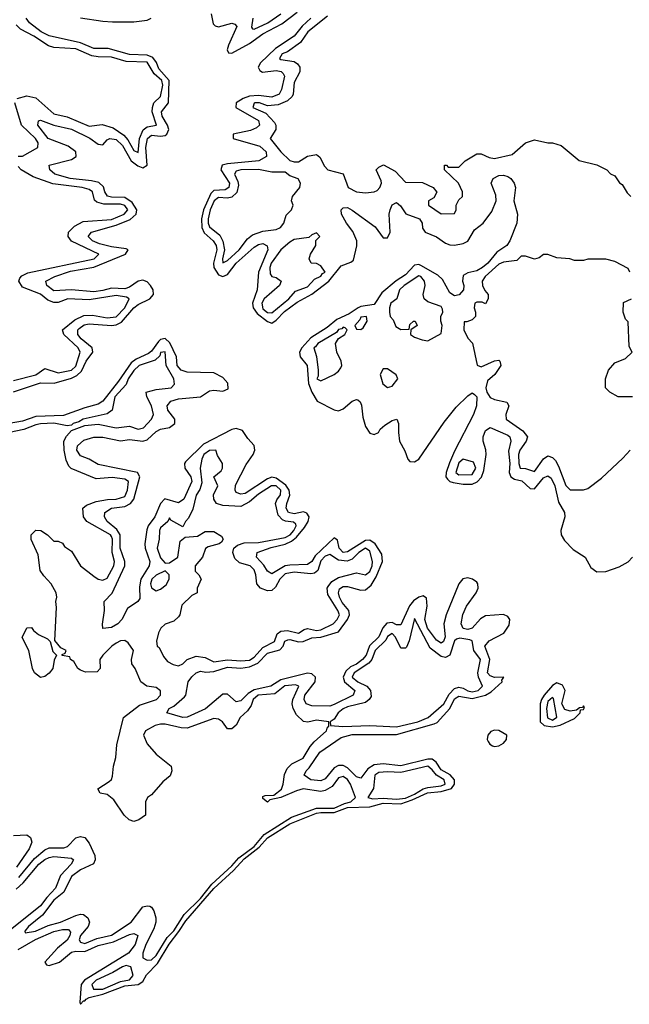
# Model space of a CAD drawing. Header units: inches. Extents: x 2668334 to 2765628, y 828034 to 955234.
# Tile 126 of 218: x 2736857 to 2739596, y 832361 to 836784. Entities that reach past the tile are written whole.
import ezdxf

# ---------------------------------------------------------------- set-up
doc = ezdxf.new("R2010")
doc.units = ezdxf.units.IN
doc.header["$MEASUREMENT"] = 0
doc.layers.add('C7833', color=7, linetype='Continuous')

msp = doc.modelspace()

# ---------------------------------------------------------------- linework, layer by layer
at = {"layer": 'C7833', "color": 4}
for points, elevation in [([(2737717.7, 836810), (2737725.8, 836765.8), (2737735.8, 836755.8), (2737750, 836752.3), (2737810, 836768.9), (2737824.2, 836764.2), (2737832.6, 836752.6), (2737794.7, 836670), (2737788.9, 836648.9), (2737795.5, 836635.5), (2737810, 836633.4), (2737890, 836676.3), (2737950, 836720.2), (2738034.2, 836765.8), (2738103, 836817)], 4), ([(2737903.8, 836790), (2737898.8, 836750), (2737902.5, 836742.5), (2737910, 836742), (2737972, 836770), (2738029.6, 836810)], 8), ([(2738239.8, 836800.2), (2738152.2, 836730), (2738118.9, 836681.1), (2738059.9, 836640.1), (2738036, 836630), (2738024, 836610), (2738030, 836605.5), (2738090, 836595.5), (2738105.3, 836585.3), (2738116.3, 836570), (2738115.5, 836550), (2738090, 836502), (2738086.4, 836450), (2738081.3, 836438.7), (2738060.6, 836419.4), (2738018.9, 836401.1), (2737970, 836396.9), (2737934, 836410), (2737914, 836410), (2737910.7, 836409.3), (2737903.8, 836390), (2737963.6, 836363.6), (2738002, 836322), (2738008.2, 836310), (2738008, 836290), (2737982, 836250), (2738030, 836190.8), (2738070, 836151), (2738090, 836144.7), (2738110, 836146), (2738150, 836171), (2738190, 836178), (2738206, 836166), (2738226.4, 836126.4), (2738242, 836110), (2738310.8, 836090.8), (2738332, 836030), (2738370, 836011.3), (2738410, 836006), (2738450, 836011.3), (2738463.1, 836016.9), (2738475.3, 836030), (2738482, 836050), (2738480.4, 836060.4), (2738458, 836110), (2738470, 836122), (2738492, 836132), (2738543.6, 836103.6), (2738590, 836054), (2738667.3, 836052.7), (2738714, 836030), (2738731.6, 836008.4), (2738716.9, 835983.1), (2738694, 835970), (2738694, 835950), (2738750, 835912), (2738810, 835914), (2738818, 835930), (2738818, 835950), (2738830, 835974), (2738846, 835990), (2738846, 836010), (2738828, 836050), (2738766, 836110), (2738766, 836130), (2738774, 836130), (2738782, 836122), (2738830, 836122), (2738858, 836150), (2738910, 836182), (2738930, 836182), (2738965.4, 836165.4), (2738990, 836161), (2739070, 836178), (2739129.4, 836230.6), (2739170, 836244.7), (2739230, 836231.3), (2739250, 836231.3), (2739290, 836218), (2739370, 836152), (2739450, 836132), (2739494, 836110), (2739511.6, 836091.6), (2739530, 836082), (2739551.6, 836051.6), (2739563.6, 836043.6), (2739585.4, 836005.4), (2739602, 835990)], 8), ([(2736830, 835112.1), (2736950, 835152), (2737011.4, 835151.4), (2737090, 835174.2), (2737113.9, 835186.1), (2737135.4, 835204.6), (2737155.5, 835250), (2737185.6, 835290), (2737183.1, 835310), (2737133.3, 835350), (2737118.7, 835370), (2737118.5, 835390), (2737123.7, 835396.3), (2737147.3, 835412.7), (2737170, 835418), (2737270, 835410.1), (2737290, 835412.7), (2737314.2, 835425.8), (2737370, 835490.2), (2737390, 835504.7), (2737442, 835530), (2737458.4, 835550), (2737456.5, 835570), (2737444.4, 835590), (2737430, 835605.8), (2737410, 835613.5), (2737390, 835609.8), (2737350, 835581.6), (2737330, 835575.4), (2737270, 835578.3), (2737230, 835566.8), (2737190, 835561.4), (2737090, 835570.7), (2737010, 835566.2), (2736978.7, 835590), (2736974.5, 835610), (2737015.1, 835630), (2737086.1, 835653.9), (2737190, 835672.6), (2737331.8, 835730), (2737345.2, 835750), (2737335.2, 835755.2), (2737270, 835762.9), (2737216.3, 835776.3), (2737183.6, 835790), (2737165.1, 835810), (2737179.3, 835830), (2737290, 835860.9), (2737353.2, 835886.8), (2737380.8, 835910), (2737383.7, 835930), (2737362.1, 835962.1), (2737330, 835984.5), (2737270, 835986.2), (2737251.7, 835991.7), (2737239.8, 836010), (2737233.5, 836033.5), (2737212.6, 836052.6), (2737180, 836060), (2737084, 836070), (2737014.5, 836090), (2736992.7, 836110), (2736989, 836130), (2737090, 836155.3), (2737111.1, 836170), (2737109.7, 836190), (2737075.1, 836215.1), (2736984.7, 836250), (2736938.4, 836310), (2736942, 836330), (2736950, 836332.4), (2737010, 836310.2), (2737090, 836292.1), (2737171.6, 836251.6), (2737210, 836224.6), (2737230, 836222.4), (2737250, 836244.9), (2737262, 836250), (2737290, 836245), (2737318.8, 836218.8), (2737358.6, 836150), (2737387.3, 836127.3), (2737410, 836118.6), (2737429.8, 836130.2), (2737424.3, 836210), (2737431.1, 836250), (2737450, 836265), (2737490, 836260.6), (2737510, 836263.8), (2737518.5, 836270), (2737527.1, 836290), (2737520.7, 836310), (2737497.1, 836350), (2737494.8, 836370), (2737525.7, 836410), (2737528.3, 836510), (2737482.9, 836562.9), (2737471.6, 836591.6), (2737454.6, 836614.6), (2737430, 836624.3), (2737350, 836627.6), (2737254.2, 836654.2), (2737190, 836654), (2737130, 836680.6), (2736990, 836710.9), (2736953.3, 836730), (2736901.6, 836770), (2736886, 836790)], 4), ([(2736846, 836430), (2736890, 836442), (2736930, 836433.4), (2737010, 836361.3), (2737070, 836347), (2737170, 836304.9), (2737227.3, 836312.7), (2737277.6, 836297.6), (2737325.4, 836265.4), (2737343.6, 836243.6), (2737370, 836196.3), (2737390, 836186.8), (2737394.8, 836250), (2737411.5, 836288.5), (2737430, 836302.3), (2737471.8, 836310), (2737452.9, 836370), (2737453.5, 836390), (2737459.6, 836410), (2737490, 836439.1), (2737500.7, 836490), (2737495.3, 836510), (2737461.3, 836541.3), (2737430, 836592.5), (2737335.7, 836595.7), (2737270, 836616.1), (2737210, 836616.4), (2737181.8, 836621.8), (2737110, 836652.7), (2737010, 836658.7), (2736986, 836666), (2736920.7, 836710), (2736860.9, 836740.9), (2736841.3, 836761.3)], 8), ([(2737130, 836792.7), (2737230, 836776.5), (2737274, 836774), (2737370, 836773.8), (2737430, 836781.6), (2737447.6, 836790)], 4), ([(2738164.9, 836790), (2738125.4, 836754.6), (2738090.1, 836709.9), (2738005.7, 836654.3), (2737939.6, 836590), (2737927.7, 836570), (2737935.8, 836555.8), (2737948.5, 836548.5), (2738010, 836556.2), (2738031.1, 836551.1), (2738041.4, 836541.4), (2738047, 836530), (2738032.7, 836470), (2738022.6, 836450), (2737990, 836435.3), (2737930, 836443.4), (2737890, 836439.9), (2737860.4, 836430), (2737830.3, 836410), (2737828.5, 836390), (2737930, 836331.5), (2737933.7, 836310), (2737921.2, 836298.8), (2737893.8, 836286.2), (2737816.3, 836270), (2737816.3, 836250), (2737936, 836216), (2737964.6, 836190), (2737966.4, 836170), (2737930.9, 836149.1), (2737790, 836137), (2737767, 836130), (2737760.8, 836110), (2737800.2, 836050), (2737797.3, 836030), (2737780, 836020), (2737730, 836016.2), (2737716.3, 836003.7), (2737683, 835930), (2737673.5, 835890), (2737674.8, 835850), (2737685.9, 835825.9), (2737726.3, 835790), (2737739.3, 835770), (2737742.7, 835750), (2737728.5, 835690), (2737729.2, 835670), (2737750, 835637.3), (2737770, 835630.2), (2737790, 835639.6), (2737829.9, 835690.1), (2737910, 835761.5), (2737930, 835774.3), (2737950, 835778), (2737968.5, 835768.5), (2737971.4, 835750), (2737930.2, 835650), (2737924.7, 835570), (2737903.5, 835510), (2737906.7, 835490), (2737924, 835463.9), (2737970, 835428), (2737990, 835421.3), (2738010, 835433.8), (2738047.1, 835472.9), (2738104.3, 835515.7), (2738170, 835551), (2738246.4, 835610), (2738301.1, 835678.9), (2738344.9, 835695.1), (2738356.2, 835703.8), (2738371.9, 835768.1), (2738372.3, 835790), (2738353, 835833), (2738325.1, 835870), (2738303, 835910), (2738302, 835930), (2738310, 835939.1), (2738330, 835940.3), (2738350, 835928.7), (2738453.7, 835853.7), (2738490, 835803.7), (2738510, 835804.2), (2738521.4, 835830), (2738517.4, 835910), (2738520.9, 835930), (2738530, 835952.4), (2738550, 835963.1), (2738567.8, 835947.8), (2738591.8, 835911.8), (2738653.7, 835890), (2738664.4, 835870), (2738666.7, 835846.7), (2738679.3, 835830), (2738730, 835808.3), (2738770, 835779.7), (2738790, 835772.1), (2738810, 835771.1), (2738850, 835778.6), (2738870.6, 835789.4), (2738900.2, 835839.8), (2738939.7, 835870), (2738977.4, 835922.6), (2738996.9, 835970), (2738995.6, 835995.6), (2738975.6, 836050), (2738983.7, 836070), (2739010, 836083.7), (2739030, 836085.3), (2739050, 836079.5), (2739063, 836070), (2739078.4, 836050), (2739083.8, 836030), (2739077.1, 835970), (2739094, 835910), (2739090.5, 835869.5), (2739058.4, 835790), (2739045.5, 835770), (2739001, 835739), (2738960.2, 835690), (2738935.6, 835670), (2738910, 835655), (2738870, 835647.4), (2738850, 835634.3), (2738846, 835610), (2738851.6, 835590), (2738850.3, 835570), (2738831.8, 835548.2), (2738810, 835543.5), (2738790, 835556.3), (2738756.5, 835616.4), (2738735.9, 835635.9), (2738659.7, 835679.7), (2738650, 835683.7), (2738630, 835681.2), (2738590, 835638.2), (2738548.5, 835611.5), (2738483.4, 835556.7), (2738450, 835505.1), (2738390, 835496.2), (2738377, 835490), (2738337.4, 835462.6), (2738282.3, 835437.7), (2738239.1, 835400.9), (2738165, 835355), (2738124.1, 835310), (2738114.5, 835290), (2738117.6, 835270), (2738149.2, 835230), (2738154.8, 835150), (2738170, 835110.4), (2738193.7, 835070), (2738270, 835031.3), (2738290, 835027.2), (2738310, 835035.6), (2738350, 835070.4), (2738370, 835078.4), (2738376.2, 835076.2), (2738387.1, 835067.1), (2738393, 835053), (2738398.7, 834998.7), (2738410, 834956), (2738430, 834926.8), (2738450, 834920.7), (2738468.7, 834930), (2738475.9, 834944.1), (2738496.9, 834963.1), (2738530, 834983), (2738551, 834990), (2738559.3, 834970), (2738558.5, 834930), (2738564, 834890), (2738587.9, 834847.9), (2738600.9, 834810), (2738610, 834799.5), (2738630, 834797.8), (2738650.5, 834809.5), (2738763.7, 834976.3), (2738817.3, 835042.7), (2738870, 835094.4), (2738890, 835108.2), (2738900.7, 835100.7), (2738910.2, 835090), (2738908.7, 835048.7), (2738895.9, 835010), (2738810, 834846.3), (2738787.2, 834792.8), (2738773.4, 834750), (2738772.1, 834730), (2738779.3, 834719.3), (2738789.5, 834709.5), (2738804.4, 834704.4), (2738850, 834697.3), (2738890, 834697.8), (2738912.6, 834707.4), (2738931.5, 834728.5), (2738941.6, 834758.4), (2738952.3, 834830), (2738951.3, 834851.3), (2738939.8, 834890), (2738939.8, 834910), (2738950, 834938.4), (2738970, 834951.8), (2739050, 834917.4), (2739058.7, 834910), (2739064, 834890), (2739053.7, 834846.3), (2739059.1, 834790), (2739056.3, 834750), (2739063.9, 834730), (2739080.1, 834720.1), (2739112.4, 834712.4), (2739150, 834678.5), (2739170, 834676.5), (2739210, 834726), (2739230, 834735.3), (2739244.3, 834724.3), (2739261.5, 834690), (2739277.1, 834617.1), (2739304.2, 834570), (2739306.7, 834550), (2739287.6, 834490), (2739290.2, 834470), (2739304.8, 834444.8), (2739343.3, 834403.3), (2739398, 834370), (2739422.7, 834322.7), (2739450, 834304), (2739490, 834305.4), (2739550, 834326.5), (2739590, 834349), (2739609.7, 834370)], 4), ([(2736850, 836171.3), (2736870, 836170.8), (2736939.3, 836210), (2736939.6, 836230), (2736927.6, 836250), (2736866, 836310), (2736835.3, 836410)], 8), ([(2736830, 835163.8), (2736930, 835188.8), (2736970, 835217.3), (2737030, 835197.6), (2737090, 835209.2), (2737110, 835227), (2737129.5, 835290), (2737119.5, 835310), (2737056, 835370), (2737049.4, 835390.6), (2737104.2, 835435.8), (2737145.6, 835454.4), (2737183.8, 835456.2), (2737250, 835444.2), (2737290, 835449.2), (2737329.7, 835490), (2737349.3, 835530), (2737336.8, 835536.8), (2737290, 835545.4), (2737170, 835525.1), (2737074, 835530), (2737030, 835513), (2737010, 835513), (2736984.2, 835524.2), (2736950, 835551.2), (2736870, 835582.7), (2736853.2, 835610), (2736857.2, 835622.8), (2736866.6, 835633.4), (2736893.3, 835646.7), (2737192, 835710), (2737212.3, 835730), (2737089.6, 835789.6), (2737075.1, 835810), (2737076, 835830), (2737103.3, 835856.7), (2737142.3, 835877.7), (2737270, 835886.7), (2737327, 835910), (2737343, 835930), (2737330, 835949.5), (2737310, 835955.3), (2737235.2, 835955.2), (2737203.7, 835963.7), (2737193, 835973), (2737184.5, 836010), (2737170, 836021.6), (2737138, 836030), (2737005.9, 836045.9), (2736917.5, 836077.5), (2736864, 836110), (2736850, 836124)], 8), ([(2739598, 835650), (2739590, 835666), (2739530, 835698), (2739490, 835708), (2739410, 835708), (2739390, 835702), (2739350, 835702), (2739328.9, 835708.9), (2739270, 835714), (2739230, 835728.7), (2739210, 835728.7), (2739190, 835714), (2739170, 835708), (2739130, 835722), (2739110, 835722), (2739090, 835702), (2739030, 835694.5), (2739010, 835685.1), (2738948, 835630), (2738934.8, 835610), (2738936, 835590), (2738946.8, 835566.8), (2738962, 835550), (2738962, 835530), (2738950, 835508), (2738935.3, 835515.3), (2738910, 835515.3), (2738902, 835510), (2738898, 835490), (2738904.7, 835470), (2738904.7, 835450), (2738890, 835435.3), (2738866, 835426), (2738854, 835426), (2738852, 835390), (2738870, 835354), (2738891.1, 835331.1), (2738911.6, 835231.6), (2738930, 835224.7), (2738990, 835252), (2739010, 835254), (2739014, 835250), (2739018, 835230), (2738991, 835190), (2738959.1, 835160.9), (2738950.6, 835130), (2738955.5, 835110), (2738970, 835086.8), (2738990, 835077.3), (2739045.4, 835065.4), (2739054, 835050), (2739040.7, 835010), (2739042.8, 834990), (2739117.3, 834937.3), (2739138, 834910), (2739132, 834890), (2739103.8, 834850), (2739098, 834830), (2739099.1, 834790), (2739106, 834770), (2739130, 834768.2), (2739170, 834754), (2739210, 834811), (2739230, 834824.9), (2739250, 834817.3), (2739264.4, 834804.4), (2739278.3, 834778.3), (2739310, 834691.3), (2739330, 834672), (2739390, 834671.3), (2739410, 834678), (2739470, 834724.7), (2739566.3, 834813.7), (2739599, 834850)], 8), ([(2739610, 835089), (2739546, 835090), (2739508, 835110), (2739488, 835130), (2739488.7, 835170), (2739502, 835210), (2739530, 835242), (2739578, 835262), (2739608, 835290), (2739595.3, 835315.3), (2739590, 835426), (2739578, 835438), (2739568.7, 835470), (2739570, 835514), (2739606, 835530)], 8), ([(2736850, 832606.7), (2736927.7, 832652.3), (2737010, 832688.2), (2737050, 832697.5), (2737076.5, 832696.5), (2737085.5, 832685.5), (2737082.7, 832670), (2737070.2, 832649.8), (2737027.1, 832612.9), (2736970.5, 832550), (2736978, 832538), (2736990, 832535.8), (2737035.8, 832550), (2737090, 832595.3), (2737110, 832599.3), (2737150, 832597.8), (2737210, 832624.6), (2737278.7, 832641.3), (2737350, 832674.7), (2737370, 832679.5), (2737387.3, 832670), (2737376.5, 832630), (2737346.7, 832590), (2737147.7, 832470), (2737133.2, 832450), (2737126.7, 832370), (2737130, 832361), (2737143.7, 832376.3), (2737150, 832376.3), (2737155.3, 832384.7), (2737168.9, 832391.1), (2737230, 832406), (2737330, 832443.5), (2737389.9, 832450.1), (2737410, 832463.2), (2737427.2, 832492.8), (2737475.9, 832544.1), (2737528.4, 832631.6), (2737572.7, 832687.3), (2737603.6, 832736.4), (2737730, 832880.9), (2737818.3, 832961.7), (2737865.7, 833014.3), (2737932.4, 833067.6), (2737970, 833108.3), (2738070, 833171.3), (2738190, 833219.3), (2738210, 833223.1), (2738270, 833221.9), (2738330, 833244.4), (2738430, 833248.2), (2738490, 833264), (2738570, 833261.4), (2738620.8, 833279.2), (2738688.6, 833311.4), (2738750, 833317.1), (2738796.9, 833330), (2738810.9, 833350), (2738809.8, 833370), (2738791.2, 833391.2), (2738750, 833414.7), (2738728.5, 833448.5), (2738710, 833462.2), (2738690, 833462.4), (2738570, 833432.2), (2738490, 833441), (2738450, 833436.2), (2738421.2, 833418.8), (2738390, 833376.9), (2738370, 833383.1), (2738330, 833423.9), (2738310, 833434.2), (2738290, 833433.1), (2738270, 833422.6), (2738230, 833373.6), (2738210, 833364.4), (2738165.2, 833370), (2738135.1, 833390), (2738144.5, 833410), (2738157.4, 833422.6), (2738205.7, 833494.3), (2738300.9, 833559.1), (2738350, 833573.5), (2738550, 833572.6), (2738719, 833621), (2738732.8, 833627.2), (2738788.8, 833690), (2738810, 833733.8), (2738830, 833745.4), (2738890, 833734.3), (2738950, 833749.3), (2738975, 833765), (2739024.5, 833810), (2739023.2, 833816.8), (2739032.7, 833830), (2738990, 833829.7), (2738970, 833836.3), (2738958.3, 833850), (2738969.8, 833910), (2738946.2, 833970), (2738966.1, 833993.9), (2739031.6, 834028.4), (2739056.5, 834063.5), (2739058.4, 834090), (2739050, 834102.6), (2739030, 834111.7), (2738950, 834106), (2738927.5, 834092.5), (2738890, 834050.8), (2738870, 834044.4), (2738849.2, 834049.2), (2738839.8, 834070), (2738847.5, 834112.5), (2738864.6, 834150), (2738908.2, 834210), (2738916.2, 834230), (2738915, 834250), (2738910, 834257.2), (2738891.1, 834271.1), (2738870, 834277), (2738848.5, 834271.5), (2738829.6, 834250.4), (2738772.7, 834110), (2738762.5, 834070), (2738768.9, 834011.1), (2738760.5, 833990), (2738750, 833983), (2738730, 833996.3), (2738689.8, 834050), (2738677.3, 834090), (2738687.3, 834150), (2738684.9, 834184.9), (2738670, 834196), (2738650, 834189.8), (2738625.9, 834174.1), (2738608.4, 834151.6), (2738570, 834065.6), (2738550, 834066), (2738530, 834075.5), (2738506.7, 834073.3), (2738487.9, 834052.1), (2738470, 834011.1), (2738429, 833971), (2738413.2, 833930), (2738397.8, 833910), (2738370.6, 833889.4), (2738343.6, 833876.4), (2738322.4, 833857.6), (2738311, 833830), (2738316.5, 833810), (2738362.4, 833770), (2738354.9, 833750), (2738270, 833707), (2738250, 833700.3), (2738170, 833701), (2738143.6, 833710), (2738135.1, 833730), (2738138.2, 833750), (2738183.8, 833810), (2738186, 833830), (2738170, 833846), (2738150, 833848), (2738030, 833819), (2737986, 833790), (2737910, 833773.8), (2737882.8, 833757.2), (2737850, 833723.5), (2737830, 833719.7), (2737790, 833754.7), (2737770, 833754.5), (2737692.3, 833687.7), (2737610, 833651), (2737590, 833648.7), (2737518, 833670), (2737528.7, 833690), (2737550, 833700.5), (2737598.2, 833741.8), (2737603.5, 833750), (2737614.7, 833810), (2737630, 833832.7), (2737650, 833850.4), (2737670, 833857.1), (2737693.1, 833853.1), (2737730, 833855.2), (2737790, 833875), (2737850, 833870.9), (2737890, 833876.3), (2737926.3, 833893.7), (2737970, 833939), (2738026.2, 833953.8), (2738040.3, 833970), (2738048.5, 833991.5), (2738061.5, 833998.5), (2738070, 834000.2), (2738110, 833988.5), (2738130, 833991), (2738170, 834007), (2738210, 834010.1), (2738290, 834033.6), (2738329.8, 834090), (2738338.6, 834110), (2738335.7, 834130), (2738306.2, 834166.2), (2738294.2, 834190), (2738289.8, 834210), (2738293.3, 834226.7), (2738310, 834237.6), (2738330, 834237.8), (2738390, 834221), (2738410, 834223.2), (2738436.6, 834243.3), (2738458.6, 834281.4), (2738486.3, 834350), (2738483.6, 834383.6), (2738454.2, 834430), (2738430, 834445.7), (2738410, 834444.5), (2738330, 834393.6), (2738310, 834391.1), (2738292.3, 834410), (2738285.3, 834445.3), (2738270, 834456), (2738185, 834375), (2738168.9, 834350), (2738150, 834336.5), (2738070, 834334.3), (2738050, 834329.9), (2737990, 834294.3), (2737970, 834307.3), (2737954, 834334), (2737921.3, 834370), (2737924.5, 834390), (2737986.9, 834413.1), (2738050, 834427.8), (2738078.4, 834441.6), (2738100, 834460), (2738136.7, 834503.3), (2738152.3, 834530), (2738156.8, 834550), (2738147.1, 834567.1), (2738132.7, 834572.7), (2738090, 834564.5), (2738065.4, 834570), (2738053.8, 834590), (2738056.5, 834610), (2738071.3, 834648.7), (2738067.4, 834670), (2738052.8, 834692.8), (2738010, 834724.7), (2737990, 834728.2), (2737970, 834720.7), (2737870, 834655.8), (2737850, 834652.2), (2737830, 834660.7), (2737824.4, 834670), (2737826.9, 834693.1), (2737874.2, 834785.8), (2737906.6, 834830), (2737914.2, 834850), (2737910.5, 834870.5), (2737882, 834902), (2737858.1, 834938.1), (2737830, 834948.1), (2737810, 834943.2), (2737683.1, 834876.9), (2737601.7, 834798.3), (2737596.9, 834790), (2737598.6, 834770), (2737625.8, 834730), (2737630.2, 834710), (2737594.4, 834630), (2737570, 834614.2), (2737508.6, 834631.4), (2737489.5, 834610.5), (2737464.2, 834550), (2737434.2, 834510), (2737427.8, 834492.2), (2737419.7, 834430), (2737421.2, 834410), (2737442.4, 834350), (2737438.5, 834330), (2737401.8, 834270), (2737396.1, 834236.1), (2737396.5, 834183.5), (2737387.3, 834170), (2737341, 834139), (2737315.3, 834090), (2737298, 834070), (2737270, 834054), (2737230, 834049), (2737229.1, 834069.1), (2737238.7, 834130), (2737237.2, 834170), (2737272.1, 834207.9), (2737328.8, 834330), (2737329.8, 834350), (2737309, 834410), (2737308.9, 834470), (2737294.1, 834494.1), (2737249.7, 834530), (2737238, 834550), (2737239.6, 834570), (2737270, 834588.9), (2737330, 834597.7), (2737354.5, 834610), (2737369.8, 834630), (2737397.6, 834730), (2737386, 834750), (2737210, 834785.4), (2737169.8, 834809.8), (2737130, 834825.1), (2737114, 834850), (2737117.4, 834870), (2737145.5, 834894.5), (2737190, 834908.3), (2737230, 834908.3), (2737310, 834892.2), (2737350, 834897.8), (2737410, 834890.2), (2737430, 834896.5), (2737470, 834934.7), (2737490, 834943.8), (2737530, 834952.4), (2737554.8, 834970), (2737554.5, 834990), (2737522.7, 835030), (2737519.1, 835050), (2737536.2, 835070), (2737570, 835081.1), (2737669.2, 835090), (2737710, 835116.5), (2737730, 835119.1), (2737770, 835114.7), (2737793.7, 835126.3), (2737791.6, 835151.6), (2737770, 835176.5), (2737730, 835196.8), (2737610, 835201.2), (2737583, 835210), (2737565, 835230), (2737561.1, 835270), (2737532.1, 835332.1), (2737510, 835351.8), (2737490, 835346.8), (2737481.3, 835338.7), (2737450, 835295.6), (2737436.3, 835283.7), (2737380.4, 835259.6), (2737357.5, 835242.5), (2737300.5, 835159.5), (2737230, 835069.8), (2737210, 835057.1), (2737150, 835041), (2737053.6, 835006.4), (2736930, 835001.4), (2736870, 834979.8), (2736809.4, 834970.6)], 4), ([(2736853.1, 832930), (2736923.5, 833016.5), (2736970, 833054.4), (2736990, 833064.6), (2737056.2, 833063.8), (2737071.5, 833070), (2737110, 833108.5), (2737130, 833114.9), (2737150, 833110.6), (2737170, 833084.9), (2737194.9, 833030), (2737195.8, 833010), (2737188.6, 832991.4), (2737130, 832965.7), (2737090, 832935.8), (2737055.3, 832864.7), (2737010, 832828.3), (2736959, 832761), (2736897.1, 832710), (2736880.7, 832690), (2736882.5, 832682.5), (2736928.8, 832688.8), (2736985.2, 832714.8), (2737040.9, 832730), (2737110, 832760.3), (2737130, 832766.4), (2737144.1, 832764.1), (2737164, 832750), (2737170.4, 832730), (2737164.9, 832710), (2737130.4, 832670), (2737124.2, 832650), (2737130, 832640.5), (2737150, 832633.7), (2737203.5, 832656.5), (2737270, 832671.8), (2737358.7, 832730), (2737410, 832799.1), (2737430, 832804), (2737442, 832802), (2737450, 832798), (2737460.5, 832780.5), (2737468.7, 832750), (2737468.9, 832730), (2737460.5, 832699.5), (2737424, 832630), (2737410.6, 832590.6), (2737410.8, 832570), (2737430, 832559.3), (2737450, 832560.3), (2737470, 832580.3), (2737519.6, 832660.4), (2737550, 832691.4), (2737596.2, 832763.8), (2737670, 832836.8), (2737719.8, 832900.2), (2737810, 832982.5), (2737841.1, 833018.9), (2737910, 833070.2), (2737955.8, 833124.2), (2738078, 833202), (2738190, 833242.2), (2738270, 833242.1), (2738316.4, 833263.6), (2738345.2, 833270), (2738366, 833290), (2738343.5, 833350), (2738330, 833371.2), (2738310, 833384.2), (2738290, 833377.6), (2738260.4, 833339.6), (2738230, 833321), (2738210, 833316.8), (2738130, 833328.3), (2738099.9, 833320.1), (2738030, 833289.3), (2737981, 833279), (2737970, 833269.2), (2737950, 833286), (2737950, 833294), (2737960.4, 833299.6), (2737999, 833301), (2738032.7, 833327.3), (2738040.7, 833350), (2738046.2, 833393.8), (2738059.1, 833420.9), (2738079.4, 833440.6), (2738130, 833466.7), (2738161.5, 833518.6), (2738179.5, 833540.5), (2738235.3, 833590), (2738238, 833602), (2738246, 833610), (2738246, 833630), (2738190, 833637.2), (2738151, 833629), (2738131.9, 833631.9), (2738100.7, 833660.7), (2738085.1, 833690), (2738081.6, 833710), (2738084.2, 833730), (2738111.8, 833790), (2738096.8, 833796.8), (2738048.9, 833791.1), (2738003.7, 833756.3), (2737928.7, 833750), (2737906.5, 833730), (2737896.5, 833703.5), (2737880.5, 833679.5), (2737847.7, 833650), (2737830, 833615.3), (2737810, 833599), (2737790, 833598), (2737768.7, 833630), (2737750, 833641.2), (2737730, 833645.2), (2737610, 833601.3), (2737582.3, 833602.3), (2737510, 833619.1), (2737490, 833619.7), (2737465.9, 833614.1), (2737422, 833590), (2737413, 833570), (2737430, 833530.8), (2737470, 833484), (2737538, 833430), (2737541, 833410), (2737533.2, 833386.8), (2737499.9, 833360.1), (2737450, 833302), (2737432, 833290), (2737422, 833270), (2737422, 833210), (2737392, 833190), (2737370, 833182.7), (2737349, 833190), (2737326, 833210), (2737280.1, 833280.1), (2737250, 833302.7), (2737218, 833310), (2737208.4, 833328.4), (2737258.9, 833361.1), (2737269.5, 833370.5), (2737274.8, 833385.2), (2737278.4, 833430), (2737289.5, 833470), (2737293.8, 833526.2), (2737324, 833650), (2737395.5, 833704.5), (2737472.3, 833730), (2737489.3, 833750), (2737489.1, 833769.1), (2737470, 833784), (2737428, 833790), (2737402, 833810), (2737375.3, 833870), (2737361.2, 833890), (2737359, 833910), (2737368.7, 833950), (2737345.2, 833985.2), (2737330, 833995.3), (2737310, 833993.2), (2737290, 833982.7), (2737271, 833970), (2737230, 833929), (2737217.3, 833910), (2737218, 833870), (2737205.4, 833854.6), (2737152.9, 833852.9), (2737130, 833861.2), (2737119, 833870), (2737100.4, 833900.4), (2737086, 833910), (2737082, 833922), (2737047.3, 833927.3), (2737047.3, 833932.7), (2737062, 833938), (2737066, 833950), (2737042, 833962), (2737014.6, 833994.6), (2737022.7, 834142.7), (2737019, 834170), (2737024, 834190), (2737021.2, 834210), (2736999.3, 834250), (2736965.6, 834285.6), (2736949.6, 834310), (2736940.2, 834380.2), (2736909.4, 834449.4), (2736909.2, 834470), (2736929.2, 834490.8), (2736952, 834490), (2736982, 834470), (2737010, 834442), (2737030, 834442), (2737050, 834432), (2737058, 834418), (2737090, 834396), (2737130, 834330.7), (2737190, 834284), (2737210, 834270.8), (2737230, 834266.8), (2737250, 834274.8), (2737280.5, 834330), (2737283, 834350), (2737273.1, 834390), (2737274, 834450), (2737270, 834462.7), (2737265.1, 834470), (2737159.3, 834530), (2737143.7, 834550), (2737141.2, 834590), (2737157, 834603), (2737200.1, 834619.9), (2737250.9, 834629.1), (2737290.6, 834630.6), (2737330, 834641.6), (2737342, 834670), (2737346, 834710), (2737330, 834719.6), (2737272.8, 834727.2), (2737201.2, 834721.2), (2737087.7, 834767.7), (2737078, 834778), (2737065.8, 834805.8), (2737056.9, 834850), (2737056.2, 834890), (2737067.3, 834912.7), (2737090, 834938), (2737150, 834961), (2737210, 834966.8), (2737290, 834951), (2737350, 834958), (2737390, 834944), (2737413.2, 834950), (2737449, 834990), (2737459, 835010), (2737449, 835050), (2737428, 835090), (2737426, 835110), (2737470, 835122.8), (2737538, 835130), (2737553.2, 835146.8), (2737549.3, 835170), (2737515.6, 835230), (2737510, 835292.3), (2737490, 835288.7), (2737486, 835274), (2737465.2, 835254.7), (2737394, 835230), (2737370, 835207.6), (2737344.2, 835170), (2737335.4, 835144.6), (2737284, 835090), (2737272, 835030), (2737250, 835013.2), (2737142, 834990), (2737122.8, 834977.2), (2737098, 834970), (2737090, 834962), (2737070, 834959.3), (2737010, 834970.7), (2736950, 834967.8), (2736930, 834964.7), (2736876.4, 834943.6), (2736810.8, 834930)], 8), ([(2736830, 833118.7), (2736890, 833122.4), (2736905.5, 833110), (2736912.2, 833090), (2736900.5, 833059.5), (2736843.4, 832976.6)], 8), ([(2736841.9, 832878.1), (2736873, 832907), (2736943.8, 832990), (2736970, 833011.1), (2736990, 833021.1), (2737010, 833024.7), (2737090, 833018), (2737099.1, 833010), (2737088.5, 832990), (2737040, 832940), (2737017.9, 832882.1), (2736978.5, 832841.5), (2736950, 832803.1), (2736785.2, 832670)], 4)]:
    msp.add_lwpolyline(points, dxfattribs=dict(at, elevation=elevation))
for points, elevation in [([(2737930, 836110.9), (2737850, 836109.6), (2737830, 836103.7), (2737822.6, 836090), (2737837.2, 836057.2), (2737839.9, 836039.9), (2737833.1, 836006.9), (2737810, 835986.6), (2737790, 835981.5), (2737750, 835984.7), (2737730.3, 835970), (2737712.3, 835930), (2737703.2, 835890), (2737703.5, 835870), (2737710, 835853), (2737756.5, 835816.5), (2737769.4, 835789.4), (2737776.9, 835750), (2737768.1, 835710), (2737770, 835692), (2737790, 835701.6), (2737843, 835750), (2737880.1, 835799.9), (2737902.5, 835817.5), (2737950, 835834.4), (2738010, 835842), (2738029.4, 835850.6), (2738044, 835870), (2738054.6, 835905.4), (2738078, 835930), (2738086, 835950), (2738078, 835970), (2738082, 835990), (2738115.3, 836030), (2738118, 836050), (2738108.4, 836068.4), (2738070, 836082), (2738050, 836099), (2737990, 836099.6)], 8), ([(2738190, 835826), (2738170, 835818), (2738155.3, 835804.7), (2738090, 835797.2), (2738070, 835785.2), (2738030, 835749.3), (2737987.4, 835690), (2737980.4, 835670), (2737982.4, 835642.4), (2737990, 835631), (2738010, 835626), (2738031.3, 835610), (2738024.7, 835590), (2737954.8, 835530), (2737944.2, 835510), (2737950, 835485.3), (2737970, 835468), (2737990, 835467.6), (2738066.6, 835530), (2738095.9, 835564.1), (2738150, 835583.8), (2738182, 835618), (2738210, 835631.3), (2738217, 835643), (2738228.7, 835650), (2738210, 835678), (2738190, 835688), (2738166, 835690), (2738158, 835710), (2738164, 835730), (2738188, 835770), (2738188, 835792), (2738206, 835810)], 8), ([(2738650, 835634), (2738584.9, 835590), (2738564, 835570), (2738551.3, 835530), (2738524.7, 835510), (2738518, 835490), (2738518, 835470), (2738522, 835450), (2738535.3, 835435.3), (2738546.4, 835406.4), (2738570, 835392), (2738606, 835394), (2738610, 835414), (2738626, 835430), (2738634, 835430), (2738642, 835410), (2738614, 835390), (2738612, 835370), (2738630, 835358), (2738665.4, 835345.4), (2738690, 835342), (2738750, 835374), (2738755.3, 835410), (2738748.7, 835430), (2738748.7, 835450), (2738758, 835470), (2738756.4, 835483.6), (2738750, 835495.3), (2738690, 835517.2), (2738674, 835530), (2738669.2, 835550), (2738679.3, 835590), (2738676, 835610), (2738659, 835630)], 8), ([(2738415.3, 835450), (2738390, 835448), (2738384.9, 835435.1), (2738362, 835410), (2738370, 835394), (2738390, 835392), (2738400.4, 835399.6), (2738418, 835430)], 8), ([(2738310, 835402), (2738304.5, 835395.5), (2738290, 835392), (2738280.7, 835379.3), (2738196, 835330), (2738186, 835314), (2738178, 835310), (2738191, 835271), (2738198, 835210), (2738197.3, 835182.7), (2738192, 835170), (2738210, 835161), (2738269.3, 835190.7), (2738290, 835204.7), (2738300.2, 835219.8), (2738304, 835230), (2738301.2, 835250), (2738281.2, 835290), (2738275.3, 835330), (2738288.9, 835351.1), (2738318, 835370), (2738328, 835390), (2738319, 835399)], 8), ([(2738510, 835215.3), (2738490, 835215.3), (2738476, 835190), (2738487.9, 835147.9), (2738510, 835131.3), (2738530, 835138), (2738555.3, 835170), (2738548.9, 835188.9)], 8), ([(2737738, 834850), (2737710, 834849.2), (2737684.4, 834830), (2737674.8, 834810), (2737667.7, 834770), (2737675.9, 834704.1), (2737666.1, 834673.9), (2737650, 834648.7), (2737634.8, 834585.2), (2737615.3, 834544.7), (2737602, 834530), (2737590, 834506), (2737536.4, 834536.4), (2737530, 834546), (2737522, 834530), (2737490, 834502), (2737484.9, 834490), (2737484, 834450), (2737474, 834410), (2737490, 834366.8), (2737510, 834342), (2737530, 834344.7), (2737568, 834370), (2737578, 834442), (2737600.4, 834459.6), (2737656.4, 834463.6), (2737690, 834484.7), (2737730, 834484.7), (2737763.6, 834463.6), (2737771.3, 834450), (2737763.6, 834436.4), (2737754, 834430), (2737703.6, 834416.4), (2737691.6, 834408.4), (2737678, 834370), (2737644.7, 834330), (2737646, 834306), (2737662, 834290), (2737672, 834270), (2737654, 834230), (2737654, 834210), (2737630, 834198), (2737586, 834154), (2737576, 834110), (2737570, 834102), (2737550, 834082), (2737510, 834068.7), (2737491.3, 834050), (2737481, 834030), (2737472, 833992), (2737474, 833970), (2737483.6, 833963.6), (2737503.6, 833923.6), (2737521, 833901), (2737546.8, 833886.8), (2737570, 833881), (2737590, 833890.8), (2737609.7, 833910.4), (2737650, 833924.2), (2737690, 833918.7), (2737730, 833899.5), (2737790, 833908.4), (2737850, 833903.5), (2737890, 833907.6), (2737910, 833919.6), (2737950, 833963.2), (2738001.6, 833990), (2738014.3, 834025.7), (2738030, 834037.4), (2738060.8, 834040.8), (2738110, 834027.8), (2738135.3, 834044.7), (2738150, 834048.5), (2738190, 834040.8), (2738210, 834042.8), (2738266, 834070), (2738283.7, 834090), (2738293.6, 834110), (2738287, 834130), (2738241.7, 834201.7), (2738238.4, 834230), (2738242.3, 834237.7), (2738259.3, 834260.7), (2738290, 834278.3), (2738370, 834298.8), (2738410, 834290.7), (2738430, 834304.9), (2738440.5, 834330), (2738442.4, 834350), (2738430, 834396), (2738410, 834409.6), (2738381.1, 834390), (2738350, 834360.7), (2738328, 834352), (2738290, 834355.6), (2738250, 834381.3), (2738230, 834373.3), (2738210, 834353), (2738197.1, 834310), (2738181.7, 834298.3), (2738165.7, 834294.3), (2738090, 834301.7), (2738050, 834295.3), (2738026.3, 834270), (2738005.7, 834234.3), (2737990, 834219.3), (2737970, 834218.4), (2737939, 834230), (2737922.7, 834250), (2737917.6, 834290), (2737910, 834312.3), (2737892.3, 834330), (2737844.1, 834344.1), (2737823.2, 834363.2), (2737814, 834390), (2737819, 834410), (2737836.2, 834423.8), (2737865.8, 834434.2), (2737930, 834435.6), (2738050, 834458.2), (2738071.9, 834470), (2738088.2, 834490), (2738098.7, 834510), (2738097.7, 834517.7), (2738087.3, 834527.3), (2738050.8, 834530.8), (2738037.4, 834537.4), (2738018.5, 834558.5), (2738006.6, 834610), (2738012.7, 834627.3), (2738029.3, 834650), (2738030.8, 834670), (2738010, 834689.6), (2737988, 834690), (2737930, 834652.4), (2737890, 834618.7), (2737850, 834597.6), (2737770, 834600.9), (2737742, 834610), (2737728.7, 834630), (2737728, 834650), (2737748, 834690), (2737729, 834730), (2737762, 834758), (2737768.7, 834770), (2737768.7, 834790), (2737745.6, 834825.6)], 8), ([(2738850, 834809), (2738830, 834793.2), (2738816.3, 834750), (2738830, 834739.3), (2738890, 834740.5), (2738906.6, 834770), (2738895.6, 834795.6)], 8), ([(2737510, 834308.7), (2737470, 834289.2), (2737450.8, 834270), (2737445.3, 834250), (2737450, 834231.3), (2737470, 834218.8), (2737490, 834226), (2737514.6, 834245.4), (2737528.7, 834270), (2737528.7, 834290)], 8), ([(2738630, 834094), (2738606.6, 833993.4), (2738594.9, 833965.1), (2738590, 833961.2), (2738570, 833961.2), (2738545.1, 834010), (2738530, 834027), (2738510, 834012.7), (2738502.6, 833997.4), (2738453.4, 833950), (2738439, 833910), (2738426.1, 833893.9), (2738359.5, 833850), (2738350.4, 833830), (2738375.5, 833810), (2738417.1, 833790), (2738432.4, 833770), (2738435.8, 833744.2), (2738427.7, 833730), (2738410, 833716.2), (2738330, 833697.2), (2738310, 833687.6), (2738288.2, 833670), (2738270, 833642), (2738252, 833630), (2738254, 833614), (2738308.7, 833608.7), (2738430, 833612.7), (2738550, 833607.3), (2738645.2, 833630), (2738691.6, 833650), (2738762.6, 833710), (2738785.8, 833754.2), (2738810, 833780.3), (2738830, 833785.5), (2738850, 833780.9), (2738870, 833768.4), (2738890, 833765), (2738916.2, 833770), (2738935.6, 833790), (2738918, 833830), (2738915.1, 833850), (2738926.6, 833910), (2738897.4, 833950), (2738890, 833993.2), (2738878.9, 833998.9), (2738834.6, 834005.4), (2738818.8, 834001.2), (2738810, 833993.2), (2738790, 833929.3), (2738770, 833918.7), (2738750, 833923.5), (2738700.8, 833960.8)], 8), ([(2736950, 833829), (2736924, 833850), (2736915.3, 833870), (2736899, 833950), (2736868.4, 834008.4), (2736890, 834052), (2736910, 834054), (2736919.6, 834039.6), (2736942, 834022), (2736982.8, 834002.8), (2736994, 833990), (2737006.4, 833946.4), (2737022, 833930), (2737012.7, 833907.3), (2737006, 833870), (2736990, 833849), (2736970, 833834)], 8), ([(2739270, 833804.8), (2739250, 833793.3), (2739213.5, 833750), (2739200.5, 833730), (2739195.1, 833710), (2739194.7, 833630), (2739213.1, 833613.1), (2739250, 833606.9), (2739284.5, 833615.5), (2739350, 833645.5), (2739375.6, 833670), (2739376.4, 833683.6), (2739390, 833686), (2739394.8, 833694.8), (2739390, 833702), (2739386, 833694), (2739372.3, 833692.3), (2739358.3, 833681.7), (2739330, 833678.2), (2739305.9, 833685.9), (2739292.7, 833710), (2739308.1, 833770), (2739295.3, 833795.3)], 4), ([(2739250, 833739.5), (2739230, 833721.6), (2739223.2, 833690), (2739228, 833648), (2739250, 833638), (2739269.6, 833650.4), (2739255.4, 833735.4)], 8), ([(2738990, 833592.2), (2738973.9, 833586.1), (2738959.7, 833570), (2738957.7, 833550), (2738961.5, 833541.5), (2738969.4, 833529.5), (2738981.6, 833521.6), (2738990, 833518.5), (2739010, 833521.3), (2739030, 833533.6), (2739044.1, 833550), (2739044.8, 833570), (2739010, 833591.5)], 4), ([(2738690, 833430.7), (2738570, 833401.8), (2738510, 833405.4), (2738470, 833402), (2738452.7, 833390), (2738446, 833330), (2738421, 833290), (2738443.6, 833283.6), (2738490, 833287.2), (2738550, 833282), (2738590, 833287.5), (2738630, 833304.8), (2738670, 833328.9), (2738690, 833335.6), (2738750, 833342.5), (2738767.8, 833350), (2738764.2, 833370), (2738729.8, 833389.8), (2738710, 833414.7)], 8), ([(2737335.1, 832535.1), (2737318.8, 832530), (2737276.3, 832503.7), (2737201.3, 832470), (2737181.1, 832450), (2737189.4, 832429.4), (2737230, 832429.5), (2737310, 832463.5), (2737350, 832470.7), (2737366.6, 832490), (2737357.2, 832530)], 8)]:
    msp.add_lwpolyline(points, close=True, dxfattribs=dict(at, elevation=elevation))

doc.saveas('drawing.dxf')
